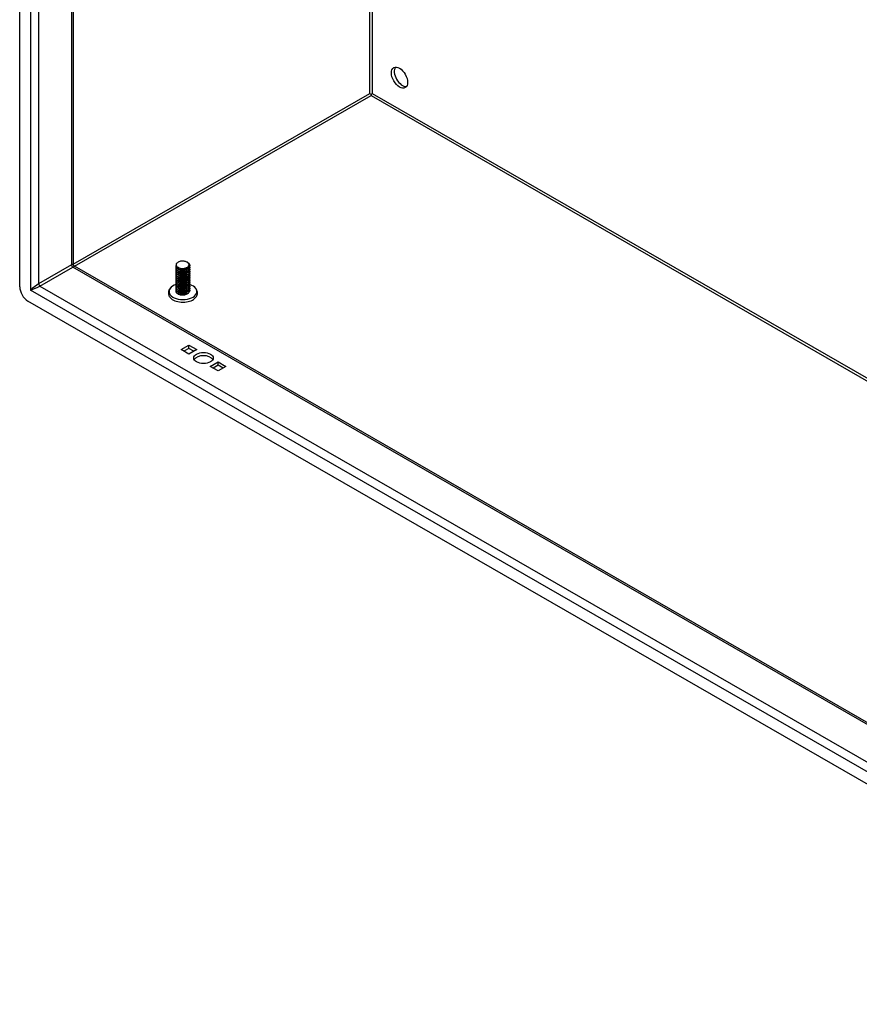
# Model space of a CAD drawing. Header units: inches. Extents: x 14 to 366, y 32 to 173.
# Tile 51 of 82: x 310 to 324, y 137 to 154. Entities that reach past the tile are written whole.
import ezdxf

# ---------------------------------------------------------------- set-up
doc = ezdxf.new("R2010")
doc.units = ezdxf.units.IN
doc.header["$MEASUREMENT"] = 0
doc.layers.add('Visible Edges(ANSI)', color=7, linetype='Continuous', lineweight=25)
doc.layers.add('Visible Tangent Edges(ANSI)', color=7, linetype='Continuous', lineweight=25)

msp = doc.modelspace()

# ---------------------------------------------------------------- linework, layer by layer
at = {"layer": 'Visible Edges(ANSI)'}
for p, q in [((309.543, 149.189), (309.543, 166.017)), ((310.448, 165.414), (310.448, 149.569)), ((315.486, 152.449), (315.486, 152.424)), ((310.464, 149.542), (359.521, 121.292)), ((312.188, 149.529), (312.188, 149.532)), ((312.188, 149.496), (312.188, 149.5)), ((312.229, 149.481), (312.217, 149.488)), ((312.229, 149.513), (312.222, 149.517)), ((312.369, 149.516), (312.369, 149.516)), ((312.382, 149.491), (312.369, 149.484)), ((312.376, 149.605), (312.382, 149.602)), ((312.42, 149.545), (312.42, 149.548)), ((312.42, 149.512), (312.42, 149.516)), ((312.42, 149.48), (312.42, 149.484)), ((312.188, 149.464), (312.188, 149.467)), ((312.188, 149.432), (312.188, 149.435)), ((312.188, 149.4), (312.188, 149.403)), ((312.188, 149.368), (312.188, 149.371)), ((312.188, 149.335), (312.188, 149.339)), ((312.188, 149.303), (312.188, 149.306)), ((312.229, 149.448), (312.217, 149.456)), ((312.229, 149.416), (312.217, 149.424)), ((312.229, 149.384), (312.217, 149.391)), ((312.229, 149.352), (312.217, 149.359)), ((312.229, 149.32), (312.217, 149.327)), ((312.382, 149.459), (312.369, 149.451)), ((312.382, 149.427), (312.369, 149.419)), ((312.382, 149.394), (312.369, 149.387)), ((312.382, 149.362), (312.369, 149.355)), ((312.382, 149.33), (312.369, 149.323)), ((312.42, 149.448), (312.42, 149.451)), ((312.42, 149.416), (312.42, 149.419)), ((312.42, 149.384), (312.42, 149.387)), ((312.42, 149.352), (312.42, 149.355)), ((312.42, 149.319), (312.42, 149.323)), ((312.188, 149.271), (312.188, 149.274)), ((312.188, 149.239), (312.188, 149.242)), ((312.188, 149.207), (312.188, 149.21)), ((312.188, 149.175), (312.188, 149.178)), ((312.188, 149.142), (312.188, 149.146)), ((312.229, 149.287), (312.217, 149.295)), ((312.229, 149.255), (312.217, 149.263)), ((312.229, 149.223), (312.217, 149.23)), ((312.229, 149.191), (312.217, 149.198)), ((312.229, 149.159), (312.217, 149.166)), ((312.382, 149.298), (312.369, 149.29)), ((312.382, 149.266), (312.369, 149.258)), ((312.382, 149.233), (312.369, 149.226)), ((312.382, 149.201), (312.369, 149.194)), ((312.382, 149.169), (312.369, 149.162)), ((312.382, 149.137), (312.369, 149.129)), ((312.42, 149.287), (312.42, 149.29)), ((312.42, 149.255), (312.42, 149.258)), ((312.42, 149.223), (312.42, 149.226)), ((312.42, 149.191), (312.42, 149.194)), ((312.42, 149.158), (312.42, 149.162)), ((312.188, 149.11), (312.188, 149.113)), ((312.229, 149.127), (312.217, 149.134)), ((312.229, 149.094), (312.217, 149.102)), ((312.222, 149.066), (312.217, 149.069)), ((312.382, 149.105), (312.369, 149.097)), ((312.382, 149.072), (312.369, 149.065)), ((312.42, 149.126), (312.42, 149.129)), ((359.591, 120.207), (309.682, 148.948)), ((312.272, 148.126), (312.404, 148.202)), ((312.404, 148.147), (312.32, 148.099)), ((312.404, 148.202), (312.537, 148.126)), ((312.404, 148.147), (312.404, 148.202)), ((312.488, 148.099), (312.404, 148.147)), ((312.404, 148.05), (312.272, 148.126)), ((312.537, 148.126), (312.404, 148.05)), ((312.767, 147.841), (312.899, 147.917)), ((312.899, 147.765), (312.767, 147.841)), ((312.899, 147.862), (312.815, 147.814)), ((312.899, 147.917), (313.032, 147.841)), ((312.899, 147.862), (312.899, 147.917)), ((312.983, 147.814), (312.899, 147.862)), ((313.032, 147.841), (312.899, 147.765))]:
    msp.add_line(p, q, dxfattribs=at)
at = {"layer": 'Visible Edges(ANSI)', "flags": 128}
for points in [[(310.464, 149.542), (310.458, 149.546), (310.452, 149.553), (310.449, 149.561), (310.448, 149.569)], [(312.382, 149.602), (312.396, 149.592), (312.407, 149.581), (312.415, 149.569), (312.419, 149.557), (312.42, 149.544), (312.417, 149.531), (312.41, 149.519), (312.4, 149.508), (312.387, 149.498), (312.372, 149.489), (312.354, 149.482), (312.335, 149.477), (312.315, 149.474), (312.294, 149.473), (312.274, 149.474), (312.254, 149.477), (312.236, 149.482), (312.221, 149.489), (312.208, 149.497), (312.198, 149.507), (312.191, 149.517), (312.188, 149.528), (312.188, 149.539), (312.192, 149.549)], [(312.188, 149.529), (312.189, 149.521), (312.191, 149.513), (312.196, 149.505), (312.203, 149.498), (312.212, 149.491), (312.222, 149.485), (312.233, 149.48), (312.246, 149.476), (312.259, 149.473), (312.274, 149.471), (312.289, 149.47), (312.304, 149.47), (312.319, 149.471), (312.334, 149.473), (312.348, 149.477), (312.362, 149.481), (312.374, 149.487), (312.386, 149.493), (312.396, 149.501), (312.404, 149.509), (312.411, 149.517), (312.416, 149.526), (312.419, 149.535), (312.42, 149.545)], [(312.417, 149.53), (312.42, 149.52), (312.419, 149.509), (312.416, 149.498), (312.411, 149.488), (312.403, 149.478), (312.393, 149.469), (312.381, 149.461), (312.367, 149.455), (312.352, 149.449), (312.336, 149.445), (312.319, 149.442), (312.302, 149.441), (312.284, 149.441), (312.268, 149.442), (312.252, 149.445), (312.237, 149.45), (312.223, 149.455), (312.212, 149.462), (312.202, 149.47), (312.195, 149.478), (312.19, 149.487), (312.188, 149.496), (312.188, 149.505), (312.191, 149.514)], [(312.188, 149.496), (312.189, 149.488), (312.191, 149.48), (312.196, 149.473), (312.203, 149.466), (312.212, 149.459), (312.222, 149.453), (312.233, 149.448), (312.246, 149.444), (312.259, 149.441), (312.274, 149.439), (312.289, 149.437), (312.304, 149.438), (312.319, 149.439), (312.334, 149.441), (312.348, 149.445), (312.362, 149.449), (312.374, 149.455), (312.386, 149.461), (312.396, 149.468), (312.404, 149.476), (312.411, 149.485), (312.416, 149.494), (312.419, 149.503), (312.42, 149.512)], [(312.417, 149.498), (312.42, 149.487), (312.419, 149.477), (312.416, 149.466), (312.411, 149.456), (312.403, 149.446), (312.393, 149.437), (312.381, 149.429), (312.367, 149.422), (312.352, 149.417), (312.336, 149.413), (312.319, 149.41), (312.302, 149.408), (312.284, 149.409), (312.268, 149.41), (312.252, 149.413), (312.237, 149.418), (312.223, 149.423), (312.212, 149.43), (312.202, 149.437), (312.195, 149.446), (312.19, 149.455), (312.188, 149.464), (312.188, 149.473), (312.191, 149.482)], [(312.188, 149.464), (312.189, 149.456), (312.191, 149.448), (312.196, 149.441), (312.203, 149.433), (312.212, 149.427), (312.222, 149.421), (312.233, 149.416), (312.246, 149.412), (312.259, 149.408), (312.274, 149.406), (312.289, 149.405), (312.304, 149.405), (312.319, 149.407), (312.334, 149.409), (312.348, 149.412), (312.362, 149.417), (312.374, 149.423), (312.386, 149.429), (312.396, 149.436), (312.404, 149.444), (312.411, 149.453), (312.416, 149.462), (312.419, 149.471), (312.42, 149.48)], [(312.2, 149.589), (312.196, 149.582), (312.192, 149.575), (312.191, 149.567), (312.19, 149.56), (312.191, 149.553), (312.194, 149.546), (312.198, 149.539), (312.203, 149.532), (312.209, 149.526), (312.217, 149.52), (312.226, 149.515), (312.236, 149.51), (312.246, 149.506), (312.258, 149.503), (312.27, 149.501), (312.282, 149.499), (312.295, 149.499), (312.307, 149.499), (312.32, 149.5), (312.332, 149.502), (312.343, 149.505), (312.354, 149.509), (312.364, 149.513), (312.373, 149.518)], [(312.229, 149.513), (312.234, 149.51), (312.239, 149.508), (312.244, 149.506), (312.249, 149.504), (312.254, 149.503), (312.26, 149.501), (312.266, 149.5), (312.272, 149.499), (312.278, 149.498), (312.285, 149.498), (312.291, 149.498), (312.297, 149.498), (312.304, 149.498), (312.31, 149.498), (312.317, 149.499), (312.323, 149.5), (312.33, 149.501), (312.336, 149.502), (312.342, 149.504), (312.348, 149.506), (312.353, 149.508), (312.359, 149.511), (312.364, 149.513), (312.369, 149.516)], [(312.229, 149.481), (312.234, 149.478), (312.239, 149.476), (312.244, 149.474), (312.249, 149.472), (312.254, 149.47), (312.26, 149.469), (312.266, 149.468), (312.272, 149.467), (312.278, 149.466), (312.285, 149.466), (312.291, 149.465), (312.297, 149.465), (312.304, 149.466), (312.31, 149.466), (312.317, 149.467), (312.323, 149.468), (312.33, 149.469), (312.336, 149.47), (312.342, 149.472), (312.348, 149.474), (312.353, 149.476), (312.359, 149.478), (312.364, 149.481), (312.369, 149.484)], [(312.373, 149.518), (312.382, 149.523), (312.39, 149.529), (312.396, 149.535), (312.401, 149.542), (312.405, 149.549), (312.407, 149.556), (312.407, 149.564), (312.406, 149.571), (312.403, 149.578), (312.399, 149.585), (312.394, 149.591), (312.387, 149.597), (312.379, 149.603), (312.37, 149.608), (312.36, 149.613), (312.349, 149.616), (312.338, 149.619), (312.326, 149.622), (312.313, 149.623), (312.301, 149.624), (312.288, 149.623), (312.275, 149.622), (312.263, 149.621), (312.251, 149.618)], [(312.417, 149.466), (312.42, 149.455), (312.419, 149.444), (312.416, 149.434), (312.411, 149.424), (312.403, 149.414), (312.393, 149.405), (312.381, 149.397), (312.367, 149.39), (312.352, 149.385), (312.336, 149.38), (312.319, 149.378), (312.302, 149.376), (312.284, 149.376), (312.268, 149.378), (312.252, 149.381), (312.237, 149.385), (312.223, 149.391), (312.212, 149.398), (312.202, 149.405), (312.195, 149.414), (312.19, 149.422), (312.188, 149.431), (312.188, 149.441), (312.191, 149.45)], [(312.188, 149.432), (312.189, 149.424), (312.191, 149.416), (312.196, 149.408), (312.203, 149.401), (312.212, 149.395), (312.222, 149.389), (312.233, 149.384), (312.246, 149.379), (312.259, 149.376), (312.274, 149.374), (312.288, 149.373), (312.304, 149.373), (312.319, 149.374), (312.334, 149.377), (312.348, 149.38), (312.362, 149.385), (312.374, 149.39), (312.386, 149.397), (312.396, 149.404), (312.404, 149.412), (312.411, 149.421), (312.416, 149.429), (312.419, 149.439), (312.42, 149.448)], [(312.417, 149.434), (312.42, 149.423), (312.419, 149.412), (312.416, 149.402), (312.411, 149.391), (312.403, 149.382), (312.393, 149.373), (312.381, 149.365), (312.367, 149.358), (312.352, 149.353), (312.336, 149.348), (312.319, 149.345), (312.302, 149.344), (312.284, 149.344), (312.268, 149.346), (312.252, 149.349), (312.237, 149.353), (312.223, 149.359), (312.212, 149.365), (312.202, 149.373), (312.195, 149.381), (312.19, 149.39), (312.188, 149.399), (312.188, 149.408), (312.191, 149.418)], [(312.188, 149.4), (312.189, 149.392), (312.191, 149.384), (312.196, 149.376), (312.203, 149.369), (312.212, 149.362), (312.222, 149.357), (312.233, 149.351), (312.246, 149.347), (312.259, 149.344), (312.274, 149.342), (312.288, 149.341), (312.304, 149.341), (312.319, 149.342), (312.334, 149.345), (312.348, 149.348), (312.362, 149.353), (312.374, 149.358), (312.386, 149.365), (312.396, 149.372), (312.404, 149.38), (312.411, 149.388), (312.416, 149.397), (312.419, 149.407), (312.42, 149.416)], [(312.417, 149.401), (312.42, 149.391), (312.419, 149.38), (312.416, 149.369), (312.411, 149.359), (312.403, 149.35), (312.393, 149.341), (312.381, 149.333), (312.367, 149.326), (312.352, 149.32), (312.336, 149.316), (312.319, 149.313), (312.302, 149.312), (312.284, 149.312), (312.268, 149.314), (312.252, 149.317), (312.237, 149.321), (312.223, 149.327), (312.212, 149.333), (312.202, 149.341), (312.195, 149.349), (312.19, 149.358), (312.188, 149.367), (312.188, 149.376), (312.191, 149.385)], [(312.188, 149.368), (312.189, 149.36), (312.191, 149.352), (312.196, 149.344), (312.203, 149.337), (312.212, 149.33), (312.222, 149.324), (312.233, 149.319), (312.246, 149.315), (312.259, 149.312), (312.274, 149.31), (312.288, 149.309), (312.304, 149.309), (312.319, 149.31), (312.334, 149.312), (312.348, 149.316), (312.362, 149.32), (312.374, 149.326), (312.386, 149.332), (312.396, 149.34), (312.404, 149.348), (312.411, 149.356), (312.416, 149.365), (312.419, 149.374), (312.42, 149.384)], [(312.417, 149.369), (312.42, 149.359), (312.419, 149.348), (312.416, 149.337), (312.411, 149.327), (312.403, 149.317), (312.393, 149.309), (312.381, 149.301), (312.367, 149.294), (312.352, 149.288), (312.336, 149.284), (312.319, 149.281), (312.302, 149.28), (312.284, 149.28), (312.268, 149.282), (312.252, 149.285), (312.237, 149.289), (312.223, 149.294), (312.212, 149.301), (312.202, 149.309), (312.195, 149.317), (312.19, 149.326), (312.188, 149.335), (312.188, 149.344), (312.191, 149.353)], [(312.188, 149.335), (312.189, 149.327), (312.191, 149.319), (312.196, 149.312), (312.203, 149.305), (312.212, 149.298), (312.222, 149.292), (312.233, 149.287), (312.246, 149.283), (312.259, 149.28), (312.274, 149.278), (312.288, 149.277), (312.304, 149.277), (312.319, 149.278), (312.334, 149.28), (312.348, 149.284), (312.362, 149.288), (312.374, 149.294), (312.386, 149.3), (312.396, 149.307), (312.404, 149.315), (312.411, 149.324), (312.416, 149.333), (312.419, 149.342), (312.42, 149.352)], [(312.417, 149.337), (312.42, 149.326), (312.419, 149.316), (312.416, 149.305), (312.411, 149.295), (312.403, 149.285), (312.393, 149.276), (312.381, 149.268), (312.367, 149.262), (312.352, 149.256), (312.336, 149.252), (312.319, 149.249), (312.302, 149.248), (312.284, 149.248), (312.268, 149.249), (312.252, 149.252), (312.237, 149.257), (312.223, 149.262), (312.212, 149.269), (312.202, 149.276), (312.195, 149.285), (312.19, 149.294), (312.188, 149.303), (312.188, 149.312), (312.191, 149.321)], [(312.188, 149.303), (312.189, 149.295), (312.191, 149.287), (312.196, 149.28), (312.203, 149.272), (312.212, 149.266), (312.222, 149.26), (312.233, 149.255), (312.246, 149.251), (312.259, 149.248), (312.274, 149.245), (312.289, 149.244), (312.304, 149.244), (312.319, 149.246), (312.334, 149.248), (312.348, 149.252), (312.362, 149.256), (312.374, 149.262), (312.386, 149.268), (312.396, 149.275), (312.404, 149.283), (312.411, 149.292), (312.416, 149.301), (312.419, 149.31), (312.42, 149.319)], [(312.417, 149.305), (312.42, 149.294), (312.419, 149.283), (312.416, 149.273), (312.411, 149.263), (312.403, 149.253), (312.393, 149.244), (312.381, 149.236), (312.367, 149.229), (312.352, 149.224), (312.336, 149.22), (312.319, 149.217), (312.302, 149.215), (312.284, 149.216), (312.268, 149.217), (312.252, 149.22), (312.237, 149.225), (312.223, 149.23), (312.212, 149.237), (312.202, 149.244), (312.195, 149.253), (312.19, 149.261), (312.188, 149.271), (312.188, 149.28), (312.191, 149.289)], [(312.229, 149.32), (312.234, 149.317), (312.239, 149.315), (312.244, 149.313), (312.249, 149.311), (312.254, 149.31), (312.26, 149.308), (312.266, 149.307), (312.272, 149.306), (312.278, 149.305), (312.285, 149.305), (312.291, 149.304), (312.297, 149.304), (312.304, 149.305), (312.31, 149.305), (312.317, 149.306), (312.323, 149.307), (312.329, 149.308), (312.336, 149.309), (312.342, 149.311), (312.348, 149.313), (312.353, 149.315), (312.359, 149.317), (312.364, 149.32), (312.369, 149.323)], [(312.229, 149.448), (312.234, 149.446), (312.239, 149.444), (312.244, 149.442), (312.249, 149.44), (312.254, 149.438), (312.26, 149.437), (312.266, 149.436), (312.272, 149.435), (312.278, 149.434), (312.285, 149.433), (312.291, 149.433), (312.297, 149.433), (312.304, 149.433), (312.31, 149.434), (312.317, 149.435), (312.323, 149.435), (312.33, 149.437), (312.336, 149.438), (312.342, 149.44), (312.348, 149.442), (312.353, 149.444), (312.359, 149.446), (312.364, 149.449), (312.369, 149.451)], [(312.229, 149.416), (312.234, 149.414), (312.239, 149.412), (312.244, 149.41), (312.249, 149.408), (312.254, 149.406), (312.26, 149.405), (312.266, 149.403), (312.272, 149.402), (312.278, 149.402), (312.285, 149.401), (312.291, 149.401), (312.297, 149.401), (312.304, 149.401), (312.31, 149.402), (312.317, 149.402), (312.323, 149.403), (312.329, 149.404), (312.336, 149.406), (312.342, 149.408), (312.348, 149.41), (312.353, 149.412), (312.359, 149.414), (312.364, 149.417), (312.369, 149.419)], [(312.229, 149.384), (312.234, 149.382), (312.239, 149.379), (312.244, 149.377), (312.249, 149.376), (312.254, 149.374), (312.26, 149.372), (312.266, 149.371), (312.272, 149.37), (312.278, 149.37), (312.285, 149.369), (312.291, 149.369), (312.297, 149.369), (312.304, 149.369), (312.31, 149.369), (312.317, 149.37), (312.323, 149.371), (312.329, 149.372), (312.336, 149.374), (312.342, 149.375), (312.348, 149.377), (312.353, 149.379), (312.359, 149.382), (312.364, 149.384), (312.369, 149.387)], [(312.229, 149.352), (312.234, 149.349), (312.239, 149.347), (312.244, 149.345), (312.249, 149.343), (312.254, 149.342), (312.26, 149.34), (312.266, 149.339), (312.272, 149.338), (312.278, 149.337), (312.285, 149.337), (312.291, 149.337), (312.297, 149.337), (312.304, 149.337), (312.31, 149.337), (312.317, 149.338), (312.323, 149.339), (312.329, 149.34), (312.336, 149.342), (312.342, 149.343), (312.348, 149.345), (312.353, 149.347), (312.359, 149.35), (312.364, 149.352), (312.369, 149.355)], [(312.126, 149.197), (312.113, 149.187), (312.101, 149.177), (312.09, 149.166), (312.08, 149.154), (312.072, 149.141), (312.066, 149.127), (312.061, 149.113), (312.058, 149.098), (312.058, 149.083), (312.059, 149.067), (312.063, 149.053), (312.068, 149.038), (312.076, 149.025), (312.084, 149.012), (312.095, 149.001), (312.106, 148.99)], [(312.188, 149.271), (312.189, 149.263), (312.191, 149.255), (312.196, 149.247), (312.203, 149.24), (312.212, 149.234), (312.222, 149.228), (312.233, 149.223), (312.246, 149.219), (312.259, 149.215), (312.274, 149.213), (312.289, 149.212), (312.304, 149.212), (312.319, 149.214), (312.334, 149.216), (312.348, 149.219), (312.362, 149.224), (312.374, 149.229), (312.386, 149.236), (312.396, 149.243), (312.404, 149.251), (312.411, 149.26), (312.416, 149.269), (312.419, 149.278), (312.42, 149.287)], [(312.417, 149.273), (312.42, 149.262), (312.419, 149.251), (312.416, 149.241), (312.411, 149.23), (312.403, 149.221), (312.393, 149.212), (312.381, 149.204), (312.367, 149.197), (312.352, 149.192), (312.336, 149.187), (312.319, 149.185), (312.302, 149.183), (312.284, 149.183), (312.268, 149.185), (312.252, 149.188), (312.237, 149.192), (312.223, 149.198), (312.212, 149.205), (312.202, 149.212), (312.195, 149.22), (312.19, 149.229), (312.188, 149.238), (312.188, 149.248), (312.191, 149.257)], [(312.188, 149.239), (312.189, 149.231), (312.191, 149.223), (312.196, 149.215), (312.203, 149.208), (312.212, 149.202), (312.222, 149.196), (312.233, 149.191), (312.246, 149.186), (312.259, 149.183), (312.274, 149.181), (312.289, 149.18), (312.304, 149.18), (312.319, 149.181), (312.334, 149.184), (312.348, 149.187), (312.362, 149.192), (312.374, 149.197), (312.386, 149.204), (312.396, 149.211), (312.404, 149.219), (312.411, 149.227), (312.416, 149.236), (312.419, 149.246), (312.42, 149.255)], [(312.417, 149.241), (312.42, 149.23), (312.419, 149.219), (312.416, 149.209), (312.411, 149.198), (312.403, 149.189), (312.393, 149.18), (312.381, 149.172), (312.367, 149.165), (312.352, 149.159), (312.336, 149.155), (312.319, 149.152), (312.302, 149.151), (312.284, 149.151), (312.268, 149.153), (312.252, 149.156), (312.237, 149.16), (312.223, 149.166), (312.212, 149.172), (312.202, 149.18), (312.195, 149.188), (312.19, 149.197), (312.188, 149.206), (312.188, 149.215), (312.191, 149.224)], [(312.188, 149.207), (312.189, 149.199), (312.191, 149.191), (312.196, 149.183), (312.203, 149.176), (312.212, 149.169), (312.222, 149.163), (312.233, 149.158), (312.246, 149.154), (312.259, 149.151), (312.274, 149.149), (312.289, 149.148), (312.304, 149.148), (312.319, 149.149), (312.334, 149.152), (312.348, 149.155), (312.362, 149.16), (312.374, 149.165), (312.386, 149.172), (312.396, 149.179), (312.404, 149.187), (312.411, 149.195), (312.416, 149.204), (312.419, 149.213), (312.42, 149.223)], [(312.417, 149.208), (312.42, 149.198), (312.419, 149.187), (312.416, 149.176), (312.411, 149.166), (312.403, 149.156), (312.393, 149.148), (312.381, 149.14), (312.367, 149.133), (312.352, 149.127), (312.336, 149.123), (312.319, 149.12), (312.302, 149.119), (312.284, 149.119), (312.268, 149.121), (312.252, 149.124), (312.237, 149.128), (312.223, 149.134), (312.212, 149.14), (312.202, 149.148), (312.195, 149.156), (312.19, 149.165), (312.188, 149.174), (312.188, 149.183), (312.191, 149.192)], [(312.188, 149.175), (312.189, 149.166), (312.191, 149.159), (312.196, 149.151), (312.203, 149.144), (312.212, 149.137), (312.222, 149.131), (312.233, 149.126), (312.246, 149.122), (312.259, 149.119), (312.274, 149.117), (312.289, 149.116), (312.304, 149.116), (312.319, 149.117), (312.334, 149.119), (312.348, 149.123), (312.362, 149.127), (312.374, 149.133), (312.386, 149.139), (312.396, 149.147), (312.404, 149.155), (312.411, 149.163), (312.416, 149.172), (312.419, 149.181), (312.42, 149.191)], [(312.417, 149.176), (312.42, 149.165), (312.419, 149.155), (312.416, 149.144), (312.411, 149.134), (312.403, 149.124), (312.393, 149.115), (312.381, 149.107), (312.367, 149.101), (312.352, 149.095), (312.336, 149.091), (312.319, 149.088), (312.302, 149.087), (312.284, 149.087), (312.268, 149.088), (312.252, 149.091), (312.237, 149.096), (312.223, 149.101), (312.212, 149.108), (312.202, 149.116), (312.195, 149.124), (312.19, 149.133), (312.188, 149.142), (312.188, 149.151), (312.191, 149.16)], [(312.188, 149.142), (312.189, 149.134), (312.191, 149.126), (312.196, 149.119), (312.203, 149.112), (312.212, 149.105), (312.222, 149.099), (312.233, 149.094), (312.246, 149.09), (312.259, 149.087), (312.274, 149.084), (312.288, 149.083), (312.304, 149.084), (312.319, 149.085), (312.334, 149.087), (312.348, 149.091), (312.362, 149.095), (312.374, 149.101), (312.386, 149.107), (312.396, 149.114), (312.404, 149.122), (312.411, 149.131), (312.416, 149.14), (312.419, 149.149), (312.42, 149.158)], [(312.417, 149.144), (312.42, 149.133), (312.419, 149.123), (312.416, 149.112), (312.411, 149.102), (312.403, 149.092), (312.393, 149.083), (312.381, 149.075), (312.367, 149.068), (312.352, 149.063), (312.336, 149.059), (312.319, 149.056), (312.302, 149.054), (312.284, 149.055), (312.268, 149.056), (312.252, 149.059), (312.237, 149.064), (312.223, 149.069), (312.212, 149.076), (312.202, 149.083), (312.195, 149.092), (312.19, 149.1), (312.188, 149.11), (312.188, 149.119), (312.191, 149.128)], [(312.229, 149.287), (312.234, 149.285), (312.239, 149.283), (312.244, 149.281), (312.249, 149.279), (312.254, 149.277), (312.26, 149.276), (312.266, 149.275), (312.272, 149.274), (312.278, 149.273), (312.285, 149.273), (312.291, 149.272), (312.297, 149.272), (312.304, 149.272), (312.31, 149.273), (312.317, 149.274), (312.323, 149.275), (312.329, 149.276), (312.336, 149.277), (312.342, 149.279), (312.348, 149.281), (312.353, 149.283), (312.359, 149.285), (312.364, 149.288), (312.369, 149.29)], [(312.229, 149.255), (312.234, 149.253), (312.239, 149.251), (312.244, 149.249), (312.249, 149.247), (312.254, 149.245), (312.26, 149.244), (312.266, 149.243), (312.272, 149.242), (312.278, 149.241), (312.285, 149.24), (312.291, 149.24), (312.297, 149.24), (312.304, 149.24), (312.31, 149.241), (312.317, 149.241), (312.323, 149.242), (312.329, 149.244), (312.336, 149.245), (312.342, 149.247), (312.348, 149.249), (312.353, 149.251), (312.359, 149.253), (312.364, 149.256), (312.369, 149.258)], [(312.229, 149.223), (312.234, 149.221), (312.239, 149.218), (312.244, 149.216), (312.249, 149.215), (312.254, 149.213), (312.26, 149.212), (312.266, 149.21), (312.272, 149.209), (312.278, 149.209), (312.285, 149.208), (312.291, 149.208), (312.297, 149.208), (312.304, 149.208), (312.31, 149.208), (312.317, 149.209), (312.323, 149.21), (312.329, 149.211), (312.336, 149.213), (312.342, 149.215), (312.348, 149.216), (312.353, 149.219), (312.359, 149.221), (312.364, 149.223), (312.369, 149.226)], [(312.229, 149.191), (312.234, 149.189), (312.239, 149.186), (312.244, 149.184), (312.249, 149.182), (312.254, 149.181), (312.26, 149.179), (312.266, 149.178), (312.272, 149.177), (312.278, 149.176), (312.285, 149.176), (312.291, 149.176), (312.297, 149.176), (312.304, 149.176), (312.31, 149.176), (312.317, 149.177), (312.323, 149.178), (312.329, 149.179), (312.336, 149.181), (312.342, 149.182), (312.348, 149.184), (312.353, 149.186), (312.359, 149.189), (312.364, 149.191), (312.369, 149.194)], [(312.229, 149.159), (312.234, 149.156), (312.239, 149.154), (312.244, 149.152), (312.249, 149.15), (312.254, 149.149), (312.26, 149.147), (312.266, 149.146), (312.272, 149.145), (312.278, 149.144), (312.285, 149.144), (312.291, 149.143), (312.297, 149.143), (312.304, 149.144), (312.31, 149.144), (312.317, 149.145), (312.323, 149.146), (312.329, 149.147), (312.336, 149.148), (312.342, 149.15), (312.348, 149.152), (312.353, 149.154), (312.359, 149.156), (312.364, 149.159), (312.369, 149.162)], [(312.501, 148.99), (312.513, 149.001), (312.523, 149.012), (312.532, 149.025), (312.539, 149.038), (312.545, 149.053), (312.548, 149.067), (312.55, 149.083), (312.549, 149.098), (312.546, 149.113), (312.542, 149.127), (312.535, 149.141), (312.527, 149.154), (312.517, 149.166), (312.506, 149.177), (312.494, 149.187), (312.481, 149.197)], [(312.188, 149.11), (312.189, 149.102), (312.191, 149.094), (312.196, 149.087), (312.203, 149.079), (312.212, 149.073), (312.222, 149.067), (312.233, 149.062), (312.246, 149.058), (312.259, 149.054), (312.274, 149.052), (312.288, 149.051), (312.304, 149.051), (312.319, 149.053), (312.334, 149.055), (312.348, 149.058), (312.362, 149.063), (312.374, 149.068), (312.386, 149.075), (312.396, 149.082), (312.404, 149.09), (312.411, 149.099), (312.416, 149.108), (312.419, 149.117), (312.42, 149.126)], [(312.369, 149.065), (312.364, 149.063), (312.359, 149.06), (312.354, 149.058), (312.348, 149.056), (312.342, 149.054), (312.335, 149.052), (312.329, 149.051), (312.323, 149.05), (312.316, 149.049), (312.309, 149.049), (312.302, 149.048), (312.295, 149.048), (312.289, 149.048), (312.282, 149.049), (312.275, 149.049), (312.269, 149.05), (312.262, 149.052), (312.256, 149.053), (312.25, 149.055), (312.244, 149.057), (312.238, 149.059), (312.232, 149.061), (312.227, 149.064), (312.222, 149.066)], [(312.229, 149.127), (312.234, 149.124), (312.239, 149.122), (312.244, 149.12), (312.249, 149.118), (312.254, 149.116), (312.26, 149.115), (312.266, 149.114), (312.272, 149.113), (312.278, 149.112), (312.285, 149.112), (312.291, 149.111), (312.297, 149.111), (312.304, 149.111), (312.31, 149.112), (312.317, 149.113), (312.323, 149.114), (312.329, 149.115), (312.336, 149.116), (312.342, 149.118), (312.348, 149.12), (312.353, 149.122), (312.359, 149.124), (312.364, 149.127), (312.369, 149.13)], [(312.229, 149.094), (312.234, 149.092), (312.239, 149.09), (312.244, 149.088), (312.249, 149.086), (312.254, 149.084), (312.26, 149.083), (312.266, 149.082), (312.272, 149.081), (312.278, 149.08), (312.285, 149.079), (312.291, 149.079), (312.297, 149.079), (312.304, 149.079), (312.31, 149.08), (312.317, 149.08), (312.323, 149.081), (312.329, 149.083), (312.336, 149.084), (312.342, 149.086), (312.348, 149.088), (312.353, 149.09), (312.359, 149.092), (312.364, 149.095), (312.369, 149.097)], [(312.381, 149.072), (312.381, 149.072), (312.38, 149.072), (312.38, 149.072), (312.38, 149.071), (312.38, 149.071), (312.379, 149.071), (312.379, 149.071), (312.379, 149.071), (312.379, 149.071), (312.379, 149.071), (312.378, 149.07), (312.378, 149.07), (312.378, 149.07), (312.378, 149.07), (312.378, 149.07), (312.377, 149.07), (312.377, 149.07), (312.377, 149.07), (312.377, 149.069), (312.376, 149.069), (312.376, 149.069), (312.376, 149.069), (312.376, 149.069), (312.376, 149.069)]]:
    msp.add_lwpolyline(points, dxfattribs=at)
at = {"layer": 'Visible Edges(ANSI)'}
for centre, major_axis, ratio in [((315.968, 152.729), (-0.097, 0.169), 0.578093), ((312.652, 147.984), (0.165, 0), 0.575862)]:
    msp.add_ellipse(centre, major_axis=major_axis, ratio=ratio, dxfattribs=at)
for centre, major_axis, ratio, start_param, end_param in [((316.016, 152.757), (-0.097, 0.169), 0.578093, 0.24866, 2.892933), ((315.486, 152.449), (0.031, -0.0179), 0.001672, 3.927958, 4.713356), ((315.486, 152.449), (-0.031, -0.0179), 0.001672, 1.569829, 2.355228), ((312.304, 149.558), (0.116, 0), 0.575862, 2.039103, 2.673286), ((309.682, 149.109), (-0.098, 0.171), 0.578093, 0.787332, 2.358128), ((312.304, 149.108), (-0.236, 0), 0.575862, 5.216584, 10.479872), ((312.304, 149.066), (0.238, 0), 0.575862, 3.729223, 5.695555), ((312.652, 147.928), (0.165, 0), 0.575862, 0.296885, 2.844708)]:
    msp.add_ellipse(centre, major_axis=major_axis, ratio=ratio, start_param=start_param, end_param=end_param, dxfattribs=at)
at = {"layer": 'Visible Tangent Edges(ANSI)'}
for p, q in [((309.723, 165.865), (309.723, 149.133)), ((309.863, 165.751), (309.863, 149.239)), ((310.419, 165.43), (310.419, 149.56)), ((315.464, 152.462), (315.464, 162.525)), ((315.508, 162.5), (315.508, 152.462)), ((310.448, 149.574), (315.464, 152.462)), ((310.472, 149.537), (315.486, 152.424)), ((315.486, 152.424), (359.521, 127.066)), ((315.508, 152.462), (359.521, 127.116)), ((310.419, 149.56), (309.863, 149.239)), ((309.885, 149.201), (310.441, 149.522)), ((359.521, 121.258), (310.441, 149.522)), ((309.885, 149.201), (359.521, 120.618)), ((359.55, 120.44), (309.723, 149.133))]:
    msp.add_line(p, q, dxfattribs=at)
for centre, major_axis, ratio, start_param, end_param in [((310.349, 149.494), (-0.0986, -0.0765), 0.115347, 3.052378, 3.837777), ((310.441, 149.547), (-0.0155, 0.0269), 0.578093, 0.787332, 2.358128), ((310.349, 149.494), (0.115, 0.047), 0.112147, 5.58637, 6.369835), ((309.793, 149.173), (-0.0986, -0.0765), 0.115347, 3.837777, 5.408573), ((309.793, 149.173), (0.115, 0.047), 0.112147, 4.015574, 5.58637), ((309.885, 149.227), (-0.0155, 0.0269), 0.578093, 0.787332, 2.358128)]:
    msp.add_ellipse(centre, major_axis=major_axis, ratio=ratio, start_param=start_param, end_param=end_param, dxfattribs=at)

doc.saveas('drawing.dxf')
